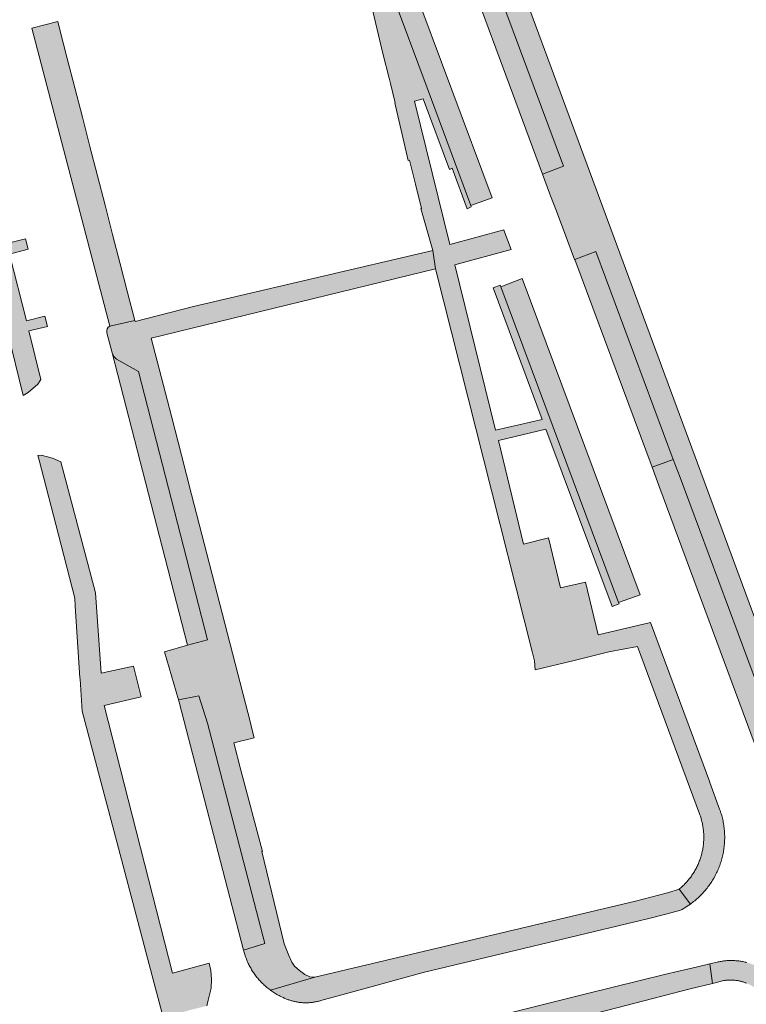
# Model space of a CAD drawing. Extents: x 97094 to 109644, y 463509 to 471969.
# Tile 60 of 256: x 103410 to 103482, y 464880 to 464978. Entities that reach past the tile are written whole.
import ezdxf

# ---------------------------------------------------------------- set-up
doc = ezdxf.new("R2010")
doc.units = 0
doc.layers.add('109 Onkruidbestrijding elementen', color=6, linetype='Continuous', lineweight=20, true_color=0xff00ff)

msp = doc.modelspace()

# ---------------------------------------------------------------- hatches: boundary and pattern name
at = {"layer": '109 Onkruidbestrijding elementen', "true_color": 0xff00ff}
for points in [[(103440.952, 465023.547), (103450.664, 464997.608), (103450.653, 464997.584), (103450.641, 464997.56), (103450.629, 464997.537), (103450.617, 464997.513), (103450.604, 464997.49), (103450.591, 464997.467), (103450.578, 464997.444), (103450.564, 464997.422), (103450.55, 464997.399), (103450.535, 464997.377), (103450.52, 464997.356), (103450.505, 464997.334), (103450.489, 464997.313), (103450.473, 464997.292), (103450.456, 464997.271), (103450.439, 464997.251), (103450.422, 464997.231), (103450.405, 464997.211), (103450.387, 464997.191), (103450.369, 464997.172), (103450.35, 464997.153), (103450.331, 464997.134), (103450.312, 464997.116), (103450.293, 464997.098), (103450.273, 464997.081), (103450.253, 464997.063), (103450.233, 464997.046), (103450.212, 464997.03), (103450.191, 464997.014), (103450.17, 464996.998), (103450.148, 464996.982), (103450.127, 464996.967), (103450.105, 464996.952), (103450.082, 464996.938), (103450.06, 464996.924), (103450.037, 464996.91), (103450.014, 464996.897), (103449.991, 464996.884), (103449.968, 464996.872), (103449.944, 464996.86), (103449.921, 464996.848), (103449.897, 464996.837), (103449.873, 464996.826), (103449.848, 464996.816), (103449.824, 464996.806), (103449.799, 464996.796), (103449.774, 464996.787), (103449.749, 464996.778), (103449.724, 464996.77), (103449.699, 464996.762), (103449.673, 464996.754), (103449.648, 464996.747), (103449.622, 464996.741), (103449.597, 464996.735), (103449.571, 464996.729), (103449.545, 464996.724), (103449.519, 464996.719), (103449.493, 464996.715), (103449.466, 464996.711), (103449.44, 464996.707), (103449.414, 464996.704), (103449.388, 464996.702), (103449.361, 464996.699), (103449.335, 464996.698), (103449.308, 464996.696), (103449.282, 464996.696), (103449.255, 464996.695), (103449.229, 464996.695), (103449.203, 464996.696), (103449.176, 464996.697), (103449.15, 464996.698), (103449.123, 464996.7), (103449.097, 464996.703), (103449.071, 464996.706), (103449.044, 464996.709), (103449.018, 464996.712), (103448.992, 464996.717), (103448.966, 464996.721), (103448.94, 464996.726), (103448.914, 464996.732), (103448.888, 464996.738), (103448.863, 464996.744), (103448.837, 464996.751), (103448.812, 464996.758), (103448.786, 464996.766), (103448.761, 464996.774), (103448.736, 464996.782), (103448.711, 464996.791), (103448.686, 464996.8), (103448.662, 464996.81), (103448.637, 464996.82), (103448.613, 464996.831), (103449.563, 464994.207), (103450.002, 464993.075), (103450.598, 464991.499), (103452.686, 464992.294), (103453.411, 464990.296), (103453.379, 464990.284), (103463.44, 464963.236), (103461.355, 464962.473), (103462.048, 464960.564), (103462.147, 464960.325), (103462.755, 464958.809), (103463.86, 464955.788), (103464.544, 464954.009), (103464.549, 464953.998), (103464.565, 464954.004), (103466.638, 464954.805), (103474.279, 464934.185), (103474.978, 464932.41), (103484.541, 464906.683), (103482.422, 464905.917), (103483.078, 464904.147), (103483.17, 464903.899), (103484.67, 464899.879), (103484.698, 464899.805), (103484.728, 464899.732), (103484.758, 464899.659), (103484.79, 464899.587), (103484.823, 464899.515), (103484.857, 464899.444), (103484.893, 464899.373), (103484.929, 464899.303), (103484.967, 464899.234), (103485.006, 464899.165), (103485.046, 464899.097), (103485.087, 464899.029), (103485.129, 464898.963), (103485.173, 464898.897), (103485.217, 464898.831), (103485.263, 464898.767), (103485.309, 464898.703), (103485.357, 464898.64), (103485.405, 464898.578), (103485.455, 464898.516), (103485.506, 464898.456), (103485.557, 464898.396), (103485.61, 464898.337), (103485.664, 464898.279), (103485.718, 464898.222), (103485.774, 464898.166), (103485.83, 464898.111), (103485.888, 464898.056), (103485.946, 464898.003), (103486.005, 464897.951), (103486.065, 464897.899), (103486.126, 464897.849), (103486.187, 464897.799), (103486.25, 464897.751), (103486.313, 464897.704), (103486.377, 464897.657), (103486.442, 464897.612), (103486.508, 464897.568), (103486.574, 464897.525), (103486.641, 464897.483), (103486.708, 464897.442), (103486.777, 464897.403), (103486.846, 464897.364), (103486.915, 464897.327), (103486.985, 464897.291), (103487.056, 464897.256), (103487.128, 464897.222), (103487.2, 464897.189), (103487.272, 464897.158), (103487.345, 464897.127), (103487.418, 464897.098), (103487.492, 464897.07), (103487.567, 464897.044), (103487.641, 464897.018), (103487.717, 464896.994), (103487.792, 464896.971), (103487.868, 464896.95), (103487.945, 464896.929), (103488.021, 464896.91), (103488.098, 464896.892), (103488.175, 464896.876), (103488.253, 464896.861), (103488.331, 464896.847), (103488.409, 464896.834), (103488.487, 464896.822), (103488.565, 464896.812), (103488.644, 464896.804), (103488.722, 464896.796), (103488.801, 464896.79), (103488.88, 464896.785), (103488.959, 464896.781), (103489.038, 464896.779), (103489.117, 464896.778), (103489.196, 464896.778), (103489.275, 464896.78), (103489.354, 464896.783), (103489.432, 464896.787), (103489.511, 464896.793), (103489.59, 464896.8), (103489.669, 464896.808), (103489.747, 464896.817), (103489.825, 464896.828), (103489.903, 464896.84), (103489.981, 464896.854), (103490.059, 464896.868), (103490.136, 464896.884), (103490.213, 464896.902), (103490.29, 464896.92), (103487.387, 464904.823), (103486.82, 464906.429), (103455.663, 464990.801), (103454.81, 464992.145), (103440.037, 465031.829), (103438.937, 465033.51), (103438.882, 465033.473), (103438.828, 465033.435), (103438.775, 465033.397), (103438.722, 465033.357), (103438.67, 465033.317), (103438.618, 465033.276), (103438.568, 465033.233), (103438.518, 465033.19), (103438.468, 465033.147), (103438.42, 465033.102), (103438.372, 465033.057), (103438.325, 465033.01), (103438.278, 465032.963), (103438.233, 465032.916), (103438.188, 465032.867), (103438.144, 465032.818), (103438.101, 465032.768), (103438.059, 465032.717), (103438.018, 465032.666), (103437.977, 465032.614), (103437.938, 465032.561), (103437.899, 465032.508), (103437.861, 465032.454), (103437.824, 465032.399), (103437.788, 465032.344), (103437.753, 465032.288), (103437.719, 465032.232), (103437.686, 465032.175), (103437.653, 465032.117), (103437.622, 465032.059), (103437.592, 465032.001), (103437.562, 465031.942), (103437.534, 465031.882), (103437.507, 465031.822), (103437.48, 465031.762), (103437.455, 465031.701), (103437.43, 465031.639), (103437.407, 465031.578), (103437.385, 465031.516), (103437.364, 465031.453), (103437.343, 465031.39), (103437.324, 465031.327), (103437.306, 465031.264), (103437.289, 465031.2), (103437.273, 465031.136), (103437.258, 465031.072), (103437.245, 465031.007), (103437.232, 465030.943), (103437.22, 465030.878), (103437.21, 465030.813), (103437.2, 465030.747), (103437.192, 465030.682), (103437.184, 465030.616), (103437.178, 465030.551), (103437.173, 465030.485), (103437.261, 465029.65), (103437.365, 465028.817), (103437.485, 465027.986), (103437.623, 465027.157), (103437.776, 465026.332), (103437.947, 465025.51), (103438.133, 465024.691), (103438.153, 465024.608), (103438.174, 465024.525), (103438.24, 465024.272), (103438.312, 465024.021), (103438.389, 465023.771), (103438.472, 465023.523), (103438.559, 465023.277), (103438.652, 465023.033), (103438.655, 465023.026), (103438.658, 465023.019), (103438.661, 465023.013), (103438.664, 465023.006), (103438.667, 465023), (103438.67, 465022.993), (103438.674, 465022.987), (103438.677, 465022.98), (103438.681, 465022.974), (103438.685, 465022.968), (103438.688, 465022.961), (103438.692, 465022.955), (103438.696, 465022.949), (103438.701, 465022.943), (103438.705, 465022.937), (103438.709, 465022.931), (103438.714, 465022.926), (103438.718, 465022.92), (103438.723, 465022.914), (103438.728, 465022.909), (103438.732, 465022.903), (103438.737, 465022.898), (103438.742, 465022.892), (103438.748, 465022.887), (103438.753, 465022.882), (103438.758, 465022.877), (103438.763, 465022.872), (103438.769, 465022.867), (103438.774, 465022.862), (103438.78, 465022.858), (103438.786, 465022.853), (103438.792, 465022.849), (103438.797, 465022.844), (103438.803, 465022.84), (103438.809, 465022.836), (103438.815, 465022.832), (103438.822, 465022.828), (103438.828, 465022.824), (103438.834, 465022.82), (103438.84, 465022.817), (103438.847, 465022.813), (103438.853, 465022.81), (103438.86, 465022.806), (103438.866, 465022.803), (103438.873, 465022.8), (103438.898, 465022.809), (103438.923, 465022.819), (103438.948, 465022.829), (103438.972, 465022.839), (103438.997, 465022.85), (103439.021, 465022.862), (103439.045, 465022.873), (103439.069, 465022.885), (103439.092, 465022.898), (103439.116, 465022.911), (103439.139, 465022.924), (103439.162, 465022.938), (103439.185, 465022.952), (103439.207, 465022.966), (103439.229, 465022.981), (103439.251, 465022.996), (103439.273, 465023.012), (103439.295, 465023.028), (103439.316, 465023.044), (103439.337, 465023.061), (103439.357, 465023.078), (103439.378, 465023.095), (103439.398, 465023.113), (103439.417, 465023.131), (103439.437, 465023.149), (103439.456, 465023.168), (103439.475, 465023.187), (103439.493, 465023.206), (103439.512, 465023.226), (103439.529, 465023.245), (103439.547, 465023.266), (103439.564, 465023.286), (103439.581, 465023.307), (103439.597, 465023.328), (103439.613, 465023.349), (103439.629, 465023.371), (103439.645, 465023.393), (103439.66, 465023.415), (103439.674, 465023.437), (103439.689, 465023.46), (103439.702, 465023.483), (103439.716, 465023.506), (103439.729, 465023.529), (103439.742, 465023.552), (103439.754, 465023.576), (103439.766, 465023.6), (103439.791, 465023.609), (103439.816, 465023.617), (103439.841, 465023.625), (103439.867, 465023.633), (103439.892, 465023.64), (103439.918, 465023.646), (103439.944, 465023.652), (103439.97, 465023.658), (103439.995, 465023.663), (103440.021, 465023.668), (103440.048, 465023.673), (103440.074, 465023.677), (103440.1, 465023.68), (103440.126, 465023.683), (103440.153, 465023.686), (103440.179, 465023.688), (103440.205, 465023.69), (103440.232, 465023.691), (103440.258, 465023.692), (103440.285, 465023.693), (103440.311, 465023.692), (103440.338, 465023.692), (103440.364, 465023.691), (103440.391, 465023.69), (103440.417, 465023.688), (103440.443, 465023.685), (103440.47, 465023.683), (103440.496, 465023.679), (103440.522, 465023.676), (103440.548, 465023.672), (103440.575, 465023.667), (103440.601, 465023.662), (103440.626, 465023.657), (103440.652, 465023.651), (103440.678, 465023.645), (103440.704, 465023.638), (103440.729, 465023.631), (103440.754, 465023.623), (103440.78, 465023.615), (103440.805, 465023.607), (103440.83, 465023.598), (103440.855, 465023.588), (103440.879, 465023.579), (103440.904, 465023.569), (103440.928, 465023.558), (103440.952, 465023.547)], [(103450.773, 464953.089), (103460.336, 464915.177), (103460.565, 464914.268), (103460.622, 464913.383), (103464.483, 464914.309), (103467.93, 464915.141), (103470.771, 464915.683), (103476.91, 464899.107), (103476.948, 464899.002), (103476.984, 464898.896), (103477.018, 464898.79), (103477.051, 464898.684), (103477.082, 464898.576), (103477.111, 464898.469), (103477.138, 464898.36), (103477.163, 464898.252), (103477.187, 464898.143), (103477.208, 464898.033), (103477.228, 464897.923), (103477.246, 464897.813), (103477.262, 464897.703), (103477.277, 464897.592), (103477.289, 464897.481), (103477.3, 464897.37), (103477.308, 464897.259), (103477.315, 464897.148), (103477.32, 464897.036), (103477.323, 464896.925), (103477.324, 464896.813), (103477.324, 464896.702), (103477.321, 464896.59), (103477.317, 464896.479), (103477.311, 464896.367), (103477.303, 464896.256), (103477.293, 464896.145), (103477.281, 464896.034), (103477.267, 464895.923), (103477.251, 464895.813), (103477.234, 464895.702), (103477.215, 464895.592), (103477.194, 464895.483), (103477.171, 464895.374), (103477.146, 464895.265), (103477.119, 464895.157), (103477.091, 464895.049), (103477.061, 464894.941), (103477.029, 464894.834), (103476.995, 464894.728), (103476.959, 464894.622), (103476.922, 464894.517), (103476.883, 464894.413), (103476.842, 464894.309), (103476.799, 464894.206), (103476.755, 464894.103), (103476.709, 464894.002), (103476.661, 464893.901), (103476.612, 464893.801), (103476.561, 464893.702), (103476.508, 464893.603), (103476.454, 464893.506), (103476.398, 464893.409), (103476.34, 464893.314), (103476.281, 464893.219), (103476.22, 464893.126), (103476.158, 464893.033), (103476.094, 464892.942), (103476.029, 464892.851), (103475.962, 464892.762), (103475.893, 464892.674), (103475.823, 464892.587), (103475.752, 464892.501), (103475.679, 464892.416), (103475.605, 464892.333), (103475.53, 464892.251), (103475.453, 464892.17), (103475.375, 464892.091), (103475.295, 464892.012), (103475.214, 464891.936), (103475.132, 464891.86), (103475.048, 464891.786), (103474.964, 464891.713), (103474.878, 464891.642), (103475.997, 464890.182), (103476.107, 464890.261), (103476.215, 464890.343), (103476.322, 464890.426), (103476.428, 464890.511), (103476.532, 464890.597), (103476.634, 464890.686), (103476.735, 464890.776), (103476.835, 464890.868), (103476.933, 464890.961), (103477.03, 464891.056), (103477.125, 464891.153), (103477.218, 464891.251), (103477.309, 464891.351), (103477.399, 464891.452), (103477.488, 464891.555), (103477.574, 464891.659), (103477.659, 464891.765), (103477.742, 464891.872), (103477.823, 464891.98), (103477.902, 464892.09), (103477.98, 464892.201), (103478.055, 464892.313), (103478.129, 464892.427), (103478.201, 464892.542), (103478.27, 464892.658), (103478.338, 464892.775), (103478.404, 464892.893), (103478.468, 464893.013), (103478.53, 464893.133), (103478.59, 464893.255), (103478.648, 464893.377), (103478.704, 464893.501), (103478.757, 464893.625), (103478.809, 464893.75), (103478.859, 464893.876), (103478.906, 464894.003), (103478.951, 464894.131), (103478.994, 464894.259), (103479.035, 464894.388), (103479.074, 464894.518), (103479.111, 464894.648), (103479.145, 464894.779), (103479.177, 464894.911), (103479.208, 464895.043), (103479.235, 464895.175), (103479.261, 464895.308), (103479.284, 464895.442), (103479.305, 464895.576), (103479.324, 464895.71), (103479.341, 464895.844), (103479.355, 464895.979), (103479.367, 464896.114), (103479.377, 464896.249), (103479.385, 464896.384), (103479.39, 464896.519), (103479.393, 464896.655), (103479.394, 464896.79), (103479.393, 464896.926), (103479.389, 464897.061), (103479.383, 464897.196), (103479.375, 464897.332), (103479.364, 464897.467), (103479.351, 464897.601), (103479.336, 464897.736), (103479.319, 464897.87), (103479.299, 464898.004), (103479.278, 464898.138), (103479.253, 464898.271), (103479.227, 464898.404), (103479.199, 464898.537), (103479.168, 464898.669), (103479.135, 464898.8), (103479.1, 464898.931), (103479.063, 464899.061), (103479.023, 464899.191), (103478.982, 464899.319), (103478.938, 464899.448), (103478.892, 464899.575), (103477.915, 464902.222), (103477.911, 464902.233), (103477.264, 464904.03), (103472.056, 464918.068), (103466.871, 464916.849), (103465.617, 464922.055), (103463.156, 464921.503), (103461.965, 464926.456), (103459.486, 464925.827), (103457.011, 464936.072), (103461.698, 464937.216), (103468.248, 464919.652), (103468.939, 464919.893), (103468.897, 464920.048), (103462.428, 464937.395), (103457.248, 464951.313), (103457.167, 464951.471), (103456.48, 464951.212), (103461.336, 464938.147), (103456.705, 464937.098), (103452.679, 464953.485), (103458.254, 464954.982), (103457.549, 464956.901), (103457.529, 464956.954), (103452.191, 464955.494), (103448.687, 464969.683), (103449.543, 464969.928), (103452.154, 464962.928), (103452.409, 464963.04), (103453.904, 464959.031), (103454.3, 464959.217), (103454.274, 464959.354), (103449.938, 464971.021), (103447.181, 464978.441), (103446.319, 464980.762), (103448.394, 464981.522), (103445.318, 464989.832), (103444.769, 464991.376), (103444.403, 464992.227), (103442.635, 464997.074), (103439.217, 465006.154), (103439.167, 465006.287), (103438.634, 465006.049), (103436.809, 465005.29), (103436.898, 465004.927), (103437.207, 465004.101), (103436.564, 465003.844), (103436.671, 465003.519), (103436.105, 465003.306), (103438.321, 464997.512), (103438.834, 464997.684), (103438.965, 464997.383), (103439.612, 464997.627), (103439.953, 464996.82), (103440.043, 464996.351), (103440.526, 464996.57), (103441.273, 464994.545), (103444.479, 464985.85), (103444.824, 464984.914), (103443.611, 464982.521), (103444.263, 464979.891), (103445.575, 464974.399), (103446.179, 464971.964), (103446.31, 464971.437), (103446.783, 464969.528), (103446.744, 464969.518), (103448.063, 464963.814), (103448.195, 464963.847), (103448.788, 464961.454), (103449.382, 464959.06), (103449.331, 464959.047), (103450.51, 464954.885), (103450.773, 464953.089)], [(103461.355, 464962.473), (103463.44, 464963.236), (103453.379, 464990.284), (103453.411, 464990.296), (103452.686, 464992.294), (103450.598, 464991.499), (103451.354, 464989.501), (103461.355, 464962.473)], [(103448.394, 464981.522), (103446.319, 464980.762), (103447.181, 464978.441), (103449.938, 464971.021), (103454.274, 464959.354), (103456.371, 464960.126), (103448.394, 464981.522)], [(103414.335, 464973.916), (103413.541, 464977.002), (103413.392, 464977.584), (103410.819, 464976.93), (103418.534, 464947.392), (103421.008, 464947.979), (103420.266, 464950.862), (103419.566, 464953.583), (103418.819, 464956.488), (103418.072, 464959.391), (103417.324, 464962.297), (103416.577, 464965.202), (103415.83, 464968.107), (103415.082, 464971.011), (103414.335, 464973.916)], [(103410.187, 464956.053), (103408.363, 464955.58), (103404.986, 464968.604), (103406.886, 464969.097), (103406.651, 464970.025), (103404.686, 464969.541), (103403.387, 464974.822), (103401.438, 464974.099), (103402.343, 464970.771), (103402.911, 464968.573), (103403.479, 464966.374), (103403.468, 464966.371), (103404.735, 464961.544), (103404.753, 464961.549), (103405.334, 464959.303), (103405.914, 464957.057), (103407.19, 464952.197), (103407.203, 464952.2), (103407.829, 464949.777), (103408.012, 464949.069), (103408.425, 464946.886), (103409.973, 464940.555), (103410.462, 464940.83), (103411.421, 464941.674), (103411.702, 464942.107), (103410.538, 464946.93), (103412.383, 464947.375), (103412.123, 464948.401), (103410.297, 464947.933), (103408.603, 464954.541), (103410.449, 464955.015), (103410.187, 464956.053)], [(103418.534, 464947.392), (103418.363, 464947.29), (103418.286, 464947.154), (103418.252, 464946.974), (103418.244, 464946.748), (103418.782, 464944.779), (103418.94, 464944.412), (103419.198, 464944.151), (103421.39, 464942.918), (103428.202, 464916.354), (103426.229, 464915.801), (103423.949, 464915.162), (103425.349, 464910.392), (103427.348, 464910.812), (103428.209, 464908.097), (103433.868, 464886.271), (103431.783, 464885.616), (103431.811, 464885.503), (103431.841, 464885.39), (103431.873, 464885.278), (103431.907, 464885.166), (103431.943, 464885.055), (103431.981, 464884.945), (103432.02, 464884.835), (103432.061, 464884.726), (103432.105, 464884.618), (103432.15, 464884.51), (103432.197, 464884.403), (103432.245, 464884.297), (103432.296, 464884.192), (103432.348, 464884.088), (103432.402, 464883.984), (103432.458, 464883.882), (103432.515, 464883.78), (103432.574, 464883.68), (103432.635, 464883.58), (103432.698, 464883.482), (103432.762, 464883.385), (103432.828, 464883.288), (103432.895, 464883.193), (103432.964, 464883.099), (103433.035, 464883.006), (103433.107, 464882.915), (103433.181, 464882.824), (103433.256, 464882.735), (103433.333, 464882.647), (103433.411, 464882.561), (103433.491, 464882.476), (103433.572, 464882.392), (103433.655, 464882.31), (103433.739, 464882.229), (103433.824, 464882.149), (103433.911, 464882.071), (103433.999, 464881.994), (103434.088, 464881.919), (103434.178, 464881.845), (103434.27, 464881.773), (103434.363, 464881.703), (103434.457, 464881.634), (103438.836, 464882.931), (103438.347, 464882.957), (103437.836, 464883.186), (103437.31, 464883.585), (103436.806, 464884.04), (103436.542, 464884.421), (103436.243, 464885.071), (103435.789, 464886.226), (103433.576, 464895.383), (103433.636, 464895.398), (103431.519, 464903.438), (103430.804, 464906.155), (103432.831, 464906.644), (103432.607, 464907.518), (103432.454, 464908.114), (103426.624, 464930.746), (103425.628, 464934.615), (103424.632, 464938.483), (103422.643, 464946.204), (103450.773, 464953.089), (103450.51, 464954.885), (103426.82, 464949.362), (103421.035, 464947.874), (103421.008, 464947.979), (103418.534, 464947.392)], [(103472.205, 464933.434), (103474.279, 464934.185), (103466.638, 464954.805), (103464.565, 464954.004), (103472.205, 464933.434)], [(103468.897, 464920.048), (103471.018, 464920.812), (103459.357, 464952.115), (103457.248, 464951.313), (103462.428, 464937.395), (103468.897, 464920.048)], [(103426.229, 464915.801), (103428.202, 464916.354), (103421.39, 464942.918), (103419.198, 464944.151), (103418.94, 464944.412), (103418.782, 464944.779), (103426.229, 464915.801)], [(103424.735, 464883.341), (103417.987, 464909.842), (103421.656, 464910.687), (103420.884, 464913.719), (103417.695, 464913.033), (103417.116, 464920.99), (103413.693, 464933.959), (103412.884, 464934.32), (103411.755, 464934.619), (103411.417, 464934.604), (103411.537, 464934.141), (103413.184, 464927.776), (103415.074, 464920.472), (103415.125, 464919.68), (103415.584, 464912.583), (103415.592, 464912.464), (103415.798, 464909.278), (103417.117, 464904.292), (103419.224, 464896.324), (103422.893, 464882.452), (103423.813, 464878.973), (103423.775, 464878.526), (103425.718, 464879.482), (103428.143, 464880.097), (103428.29, 464880.658), (103428.576, 464881.854), (103428.61, 464882.742), (103428.545, 464883.611), (103428.364, 464884.322), (103424.735, 464883.341)], [(103474.279, 464934.185), (103472.205, 464933.434), (103472.861, 464931.638), (103482.422, 464905.917), (103484.541, 464906.683), (103474.978, 464932.41), (103474.279, 464934.185)], [(103425.349, 464910.392), (103425.409, 464910.162), (103431.783, 464885.616), (103433.868, 464886.271), (103428.209, 464908.097), (103427.348, 464910.812), (103425.349, 464910.392)], [(103438.836, 464882.931), (103434.457, 464881.634), (103434.559, 464881.562), (103434.662, 464881.492), (103434.766, 464881.424), (103434.871, 464881.358), (103434.978, 464881.293), (103435.085, 464881.231), (103435.194, 464881.171), (103435.304, 464881.112), (103435.415, 464881.056), (103435.527, 464881.001), (103435.64, 464880.949), (103435.718, 464880.911), (103435.796, 464880.874), (103435.875, 464880.838), (103435.955, 464880.804), (103436.035, 464880.771), (103436.116, 464880.739), (103436.197, 464880.709), (103436.279, 464880.68), (103436.361, 464880.653), (103436.443, 464880.627), (103436.527, 464880.602), (103436.61, 464880.579), (103436.694, 464880.557), (103436.778, 464880.537), (103436.863, 464880.518), (103436.948, 464880.5), (103437.033, 464880.484), (103437.118, 464880.469), (103437.204, 464880.456), (103437.29, 464880.444), (103437.376, 464880.434), (103437.462, 464880.425), (103437.548, 464880.418), (103437.635, 464880.412), (103437.721, 464880.407), (103437.808, 464880.404), (103437.895, 464880.403), (103437.981, 464880.403), (103438.068, 464880.404), (103438.155, 464880.407), (103438.241, 464880.411), (103438.328, 464880.417), (103438.414, 464880.424), (103438.5, 464880.433), (103438.586, 464880.443), (103438.672, 464880.455), (103438.758, 464880.468), (103438.843, 464880.482), (103438.929, 464880.498), (103439.014, 464880.516), (103439.098, 464880.534), (103439.182, 464880.555), (103439.266, 464880.576), (103439.35, 464880.599), (103439.433, 464880.624), (103442.214, 464881.386), (103443.669, 464881.785), (103449.544, 464883.394), (103471.893, 464888.746), (103473.564, 464889.184), (103474.937, 464889.543), (103475.175, 464889.641), (103475.379, 464889.783), (103475.537, 464889.877), (103475.693, 464889.975), (103475.846, 464890.077), (103475.997, 464890.182), (103474.878, 464891.642), (103473.868, 464891.323), (103473.615, 464891.256), (103470.578, 464890.448), (103438.836, 464882.931)], [(103515.681, 464783.963), (103516.766, 464784.359), (103517.708, 464784.695), (103518.274, 464785.127), (103518.852, 464785.938), (103519.531, 464787.383), (103519.654, 464788.789), (103519.595, 464789.632), (103519.279, 464790.834), (103518.782, 464792.164), (103514.752, 464802.955), (103511.862, 464810.698), (103502.711, 464835.213), (103493.256, 464860.745), (103487.746, 464874.978), (103486.833, 464877.429), (103486.149, 464879.185), (103485.575, 464880.736), (103485.54, 464880.828), (103485.503, 464880.92), (103485.465, 464881.011), (103485.426, 464881.101), (103485.385, 464881.191), (103485.342, 464881.28), (103485.298, 464881.369), (103485.252, 464881.456), (103485.205, 464881.543), (103485.157, 464881.629), (103485.107, 464881.714), (103485.056, 464881.798), (103485.003, 464881.882), (103484.949, 464881.964), (103484.894, 464882.046), (103484.837, 464882.127), (103484.779, 464882.207), (103484.719, 464882.285), (103484.658, 464882.363), (103484.596, 464882.44), (103484.533, 464882.515), (103484.468, 464882.59), (103484.402, 464882.664), (103484.335, 464882.736), (103484.267, 464882.807), (103484.197, 464882.877), (103484.127, 464882.946), (103484.055, 464883.014), (103483.982, 464883.081), (103483.908, 464883.146), (103483.833, 464883.21), (103483.757, 464883.273), (103483.68, 464883.334), (103483.601, 464883.394), (103483.522, 464883.453), (103483.442, 464883.511), (103483.361, 464883.567), (103483.279, 464883.622), (103483.196, 464883.675), (103483.112, 464883.727), (103483.027, 464883.778), (103482.942, 464883.827), (103482.855, 464883.875), (103482.768, 464883.922), (103482.68, 464883.966), (103482.592, 464884.01), (103482.502, 464884.052), (103482.412, 464884.092), (103482.322, 464884.131), (103482.23, 464884.168), (103482.138, 464884.204), (103482.046, 464884.238), (103481.953, 464884.271), (103481.859, 464884.302), (103481.765, 464884.332), (103481.67, 464884.36), (103481.575, 464884.386), (103481.479, 464884.411), (103481.384, 464884.435), (103481.287, 464884.456), (103481.191, 464884.476), (103481.094, 464884.495), (103480.996, 464884.511), (103480.899, 464884.527), (103480.801, 464884.54), (103480.703, 464884.552), (103480.605, 464884.562), (103480.507, 464884.571), (103480.408, 464884.578), (103480.309, 464884.583), (103480.211, 464884.587), (103480.112, 464884.589), (103480.013, 464884.589), (103479.915, 464884.588), (103479.816, 464884.585), (103479.718, 464884.58), (103479.619, 464884.574), (103479.521, 464884.566), (103479.422, 464884.556), (103479.324, 464884.545), (103479.226, 464884.532), (103479.129, 464884.518), (103479.031, 464884.502), (103478.934, 464884.484), (103478.838, 464884.465), (103478.741, 464884.444), (103478.645, 464884.421), (103477.937, 464884.248), (103478.178, 464882.326), (103479.295, 464882.597), (103479.364, 464882.608), (103479.434, 464882.618), (103479.504, 464882.626), (103479.573, 464882.634), (103479.643, 464882.64), (103479.713, 464882.645), (103479.783, 464882.649), (103479.853, 464882.651), (103479.924, 464882.653), (103479.994, 464882.653), (103480.064, 464882.652), (103480.134, 464882.65), (103480.204, 464882.647), (103480.274, 464882.643), (103480.344, 464882.637), (103480.414, 464882.63), (103480.484, 464882.622), (103480.554, 464882.613), (103480.623, 464882.603), (103480.692, 464882.592), (103480.761, 464882.579), (103480.83, 464882.565), (103480.899, 464882.55), (103480.967, 464882.534), (103481.035, 464882.517), (103481.103, 464882.499), (103481.17, 464882.479), (103481.237, 464882.459), (103481.304, 464882.437), (103481.371, 464882.414), (103481.436, 464882.39), (103481.502, 464882.365), (103481.567, 464882.339), (103481.632, 464882.311), (103481.696, 464882.283), (103481.76, 464882.254), (103481.823, 464882.223), (103481.886, 464882.191), (103481.948, 464882.159), (103482.009, 464882.125), (103482.07, 464882.09), (103482.131, 464882.055), (103482.191, 464882.018), (103482.25, 464881.98), (103482.308, 464881.942), (103482.366, 464881.902), (103482.423, 464881.861), (103482.48, 464881.819), (103482.536, 464881.777), (103482.591, 464881.733), (103482.645, 464881.689), (103482.699, 464881.644), (103482.752, 464881.597), (103482.804, 464881.55), (103482.855, 464881.502), (103482.905, 464881.453), (103482.955, 464881.404), (103483.004, 464881.353), (103483.052, 464881.302), (103483.099, 464881.25), (103483.145, 464881.197), (103483.19, 464881.143), (103483.234, 464881.089), (103483.278, 464881.034), (103483.32, 464880.978), (103483.362, 464880.921), (103483.402, 464880.864), (103483.442, 464880.806), (103483.48, 464880.747), (103483.518, 464880.688), (103483.698, 464880.205), (103492.171, 464857.578), (103493.097, 464855.107), (103499.889, 464836.967), (103500.871, 464834.346), (103509.758, 464810.613), (103510.503, 464808.623), (103511.56, 464805.791), (103514.142, 464794.551), (103515.59, 464789.405), (103515.663, 464787.743), (103515.425, 464785.997), (103515.106, 464785.881), (103514.641, 464785.771), (103515.681, 464783.963)], [(103461.006, 464877.922), (103463.234, 464878.47), (103475.972, 464881.79), (103478.178, 464882.326), (103477.937, 464884.248), (103476.701, 464883.946), (103474.86, 464883.544), (103473.447, 464883.199), (103465.804, 464881.325), (103449.748, 464877.29), (103445.069, 464876.222), (103443.562, 464875.878), (103442.732, 464875.688), (103441.434, 464875.337), (103440.47, 464874.845), (103439.901, 464874.343), (103441.768, 464872.968), (103442.617, 464873.438), (103461.006, 464877.922)]]:
    msp.add_hatch(color=6, dxfattribs=at).paths.add_polyline_path(points)

# ---------------------------------------------------------------- linework, layer by layer
at = {"layer": '109 Onkruidbestrijding elementen', "color": 3, "true_color": 0x00ff00}
for points in [[(103461.355, 464962.473), (103463.44, 464963.236), (103453.379, 464990.284), (103453.411, 464990.296), (103452.686, 464992.294), (103450.598, 464991.499), (103451.354, 464989.501), (103461.355, 464962.473)], [(103448.394, 464981.522), (103446.319, 464980.762), (103447.181, 464978.441), (103449.938, 464971.021), (103454.274, 464959.354), (103456.371, 464960.126), (103448.394, 464981.522)], [(103414.335, 464973.916), (103413.541, 464977.002), (103413.392, 464977.584), (103410.819, 464976.93), (103418.534, 464947.392), (103421.008, 464947.979), (103420.266, 464950.862), (103419.566, 464953.583), (103418.819, 464956.488), (103418.072, 464959.391), (103417.324, 464962.297), (103416.577, 464965.202), (103415.83, 464968.107), (103415.082, 464971.011), (103414.335, 464973.916)], [(103418.534, 464947.392), (103418.363, 464947.29), (103418.286, 464947.154), (103418.252, 464946.974), (103418.244, 464946.748), (103418.782, 464944.779), (103418.94, 464944.412), (103419.198, 464944.151), (103421.39, 464942.918), (103428.202, 464916.354), (103426.229, 464915.801), (103423.949, 464915.162), (103425.349, 464910.392), (103427.348, 464910.812), (103428.209, 464908.097), (103433.868, 464886.271), (103431.783, 464885.616), (103431.811, 464885.503), (103431.841, 464885.39), (103431.873, 464885.278), (103431.907, 464885.166), (103431.943, 464885.055), (103431.981, 464884.945), (103432.02, 464884.835), (103432.061, 464884.726), (103432.105, 464884.618), (103432.15, 464884.51), (103432.197, 464884.403), (103432.245, 464884.297), (103432.296, 464884.192), (103432.348, 464884.088), (103432.402, 464883.984), (103432.458, 464883.882), (103432.515, 464883.78), (103432.574, 464883.68), (103432.635, 464883.58), (103432.698, 464883.482), (103432.762, 464883.385), (103432.828, 464883.288), (103432.895, 464883.193), (103432.964, 464883.099), (103433.035, 464883.006), (103433.107, 464882.915), (103433.181, 464882.824), (103433.256, 464882.735), (103433.333, 464882.647), (103433.411, 464882.561), (103433.491, 464882.476), (103433.572, 464882.392), (103433.655, 464882.31), (103433.739, 464882.229), (103433.824, 464882.149), (103433.911, 464882.071), (103433.999, 464881.994), (103434.088, 464881.919), (103434.178, 464881.845), (103434.27, 464881.773), (103434.363, 464881.703), (103434.457, 464881.634), (103438.836, 464882.931), (103438.347, 464882.957), (103437.836, 464883.186), (103437.31, 464883.585), (103436.806, 464884.04), (103436.542, 464884.421), (103436.243, 464885.071), (103435.789, 464886.226), (103433.576, 464895.383), (103433.636, 464895.398), (103431.519, 464903.438), (103430.804, 464906.155), (103432.831, 464906.644), (103432.607, 464907.518), (103432.454, 464908.114), (103426.624, 464930.746), (103425.628, 464934.615), (103424.632, 464938.483), (103422.643, 464946.204), (103450.773, 464953.089), (103450.51, 464954.885), (103426.82, 464949.362), (103421.035, 464947.874), (103421.008, 464947.979), (103418.534, 464947.392)], [(103472.205, 464933.434), (103474.279, 464934.185), (103466.638, 464954.805), (103464.565, 464954.004), (103472.205, 464933.434)], [(103468.897, 464920.048), (103471.018, 464920.812), (103459.357, 464952.115), (103457.248, 464951.313), (103462.428, 464937.395), (103468.897, 464920.048)], [(103426.229, 464915.801), (103428.202, 464916.354), (103421.39, 464942.918), (103419.198, 464944.151), (103418.94, 464944.412), (103418.782, 464944.779), (103426.229, 464915.801)], [(103474.279, 464934.185), (103472.205, 464933.434), (103472.861, 464931.638), (103482.422, 464905.917), (103484.541, 464906.683), (103474.978, 464932.41), (103474.279, 464934.185)], [(103425.349, 464910.392), (103425.409, 464910.162), (103431.783, 464885.616), (103433.868, 464886.271), (103428.209, 464908.097), (103427.348, 464910.812), (103425.349, 464910.392)], [(103438.836, 464882.931), (103434.457, 464881.634), (103434.559, 464881.562), (103434.662, 464881.492), (103434.766, 464881.424), (103434.871, 464881.358), (103434.978, 464881.293), (103435.085, 464881.231), (103435.194, 464881.171), (103435.304, 464881.112), (103435.415, 464881.056), (103435.527, 464881.001), (103435.64, 464880.949), (103435.718, 464880.911), (103435.796, 464880.874), (103435.875, 464880.838), (103435.955, 464880.804), (103436.035, 464880.771), (103436.116, 464880.739), (103436.197, 464880.709), (103436.279, 464880.68), (103436.361, 464880.653), (103436.443, 464880.627), (103436.527, 464880.602), (103436.61, 464880.579), (103436.694, 464880.557), (103436.778, 464880.537), (103436.863, 464880.518), (103436.948, 464880.5), (103437.033, 464880.484), (103437.118, 464880.469), (103437.204, 464880.456), (103437.29, 464880.444), (103437.376, 464880.434), (103437.462, 464880.425), (103437.548, 464880.418), (103437.635, 464880.412), (103437.721, 464880.407), (103437.808, 464880.404), (103437.895, 464880.403), (103437.981, 464880.403), (103438.068, 464880.404), (103438.155, 464880.407), (103438.241, 464880.411), (103438.328, 464880.417), (103438.414, 464880.424), (103438.5, 464880.433), (103438.586, 464880.443), (103438.672, 464880.455), (103438.758, 464880.468), (103438.843, 464880.482), (103438.929, 464880.498), (103439.014, 464880.516), (103439.098, 464880.534), (103439.182, 464880.555), (103439.266, 464880.576), (103439.35, 464880.599), (103439.433, 464880.624), (103442.214, 464881.386), (103443.669, 464881.785), (103449.544, 464883.394), (103471.893, 464888.746), (103473.564, 464889.184), (103474.937, 464889.543), (103475.175, 464889.641), (103475.379, 464889.783), (103475.537, 464889.877), (103475.693, 464889.975), (103475.846, 464890.077), (103475.997, 464890.182), (103474.878, 464891.642), (103473.868, 464891.323), (103473.615, 464891.256), (103470.578, 464890.448), (103438.836, 464882.931)], [(103461.006, 464877.922), (103463.234, 464878.47), (103475.972, 464881.79), (103478.178, 464882.326), (103477.937, 464884.248), (103476.701, 464883.946), (103474.86, 464883.544), (103473.447, 464883.199), (103465.804, 464881.325), (103449.748, 464877.29), (103445.069, 464876.222), (103443.562, 464875.878), (103442.732, 464875.688), (103441.434, 464875.337), (103440.47, 464874.845), (103439.901, 464874.343), (103441.768, 464872.968), (103442.617, 464873.438), (103461.006, 464877.922)]]:
    msp.add_lwpolyline(points, close=True, dxfattribs=at)
for points in [[(103486.82, 464906.429), (103455.663, 464990.801)], [(103453.379, 464990.284), (103463.44, 464963.236), (103461.355, 464962.473), (103462.048, 464960.564), (103462.147, 464960.325), (103462.755, 464958.809), (103463.86, 464955.788), (103464.544, 464954.009), (103464.549, 464953.998), (103464.565, 464954.004), (103466.638, 464954.805), (103474.279, 464934.185), (103474.978, 464932.41), (103484.541, 464906.683)], [(103444.263, 464979.891), (103445.575, 464974.399), (103446.179, 464971.964), (103446.31, 464971.437), (103446.783, 464969.528), (103446.744, 464969.518), (103448.063, 464963.814), (103448.195, 464963.847), (103448.788, 464961.454), (103449.382, 464959.06), (103449.331, 464959.047), (103450.51, 464954.885), (103450.773, 464953.089), (103450.773, 464953.089), (103460.336, 464915.177), (103460.565, 464914.268), (103460.622, 464913.383), (103464.483, 464914.309), (103467.93, 464915.141), (103470.771, 464915.683), (103476.91, 464899.107), (103476.948, 464899.002), (103476.984, 464898.896), (103477.018, 464898.79), (103477.051, 464898.684), (103477.082, 464898.576), (103477.111, 464898.469), (103477.138, 464898.36), (103477.163, 464898.252), (103477.187, 464898.143), (103477.208, 464898.033), (103477.228, 464897.923), (103477.246, 464897.813), (103477.262, 464897.703), (103477.277, 464897.592), (103477.289, 464897.481), (103477.3, 464897.37), (103477.308, 464897.259), (103477.315, 464897.148), (103477.32, 464897.036), (103477.323, 464896.925), (103477.324, 464896.813), (103477.324, 464896.702), (103477.321, 464896.59), (103477.317, 464896.479), (103477.311, 464896.367), (103477.303, 464896.256), (103477.293, 464896.145), (103477.281, 464896.034), (103477.267, 464895.923), (103477.251, 464895.813), (103477.234, 464895.702), (103477.215, 464895.592), (103477.194, 464895.483), (103477.171, 464895.374), (103477.146, 464895.265), (103477.119, 464895.157), (103477.091, 464895.049), (103477.061, 464894.941), (103477.029, 464894.834), (103476.995, 464894.728), (103476.959, 464894.622), (103476.922, 464894.517), (103476.883, 464894.413), (103476.842, 464894.309), (103476.799, 464894.206), (103476.755, 464894.103), (103476.709, 464894.002), (103476.661, 464893.901), (103476.612, 464893.801), (103476.561, 464893.702), (103476.508, 464893.603), (103476.454, 464893.506), (103476.398, 464893.409), (103476.34, 464893.314), (103476.281, 464893.219), (103476.22, 464893.126), (103476.158, 464893.033), (103476.094, 464892.942), (103476.029, 464892.851), (103475.962, 464892.762), (103475.893, 464892.674), (103475.823, 464892.587), (103475.752, 464892.501), (103475.679, 464892.416), (103475.605, 464892.333), (103475.53, 464892.251), (103475.453, 464892.17), (103475.375, 464892.091), (103475.295, 464892.012), (103475.214, 464891.936), (103475.132, 464891.86), (103475.048, 464891.786), (103474.964, 464891.713), (103474.878, 464891.642), (103475.997, 464890.182), (103476.107, 464890.261), (103476.215, 464890.343), (103476.322, 464890.426), (103476.428, 464890.511), (103476.532, 464890.597), (103476.634, 464890.686), (103476.735, 464890.776), (103476.835, 464890.868), (103476.933, 464890.961), (103477.03, 464891.056), (103477.125, 464891.153), (103477.218, 464891.251), (103477.309, 464891.351), (103477.399, 464891.452), (103477.488, 464891.555), (103477.574, 464891.659), (103477.659, 464891.765), (103477.742, 464891.872), (103477.823, 464891.98), (103477.902, 464892.09), (103477.98, 464892.201), (103478.055, 464892.313), (103478.129, 464892.427), (103478.201, 464892.542), (103478.27, 464892.658), (103478.338, 464892.775), (103478.404, 464892.893), (103478.468, 464893.013), (103478.53, 464893.133), (103478.59, 464893.255), (103478.648, 464893.377), (103478.704, 464893.501), (103478.757, 464893.625), (103478.809, 464893.75), (103478.859, 464893.876), (103478.906, 464894.003), (103478.951, 464894.131), (103478.994, 464894.259), (103479.035, 464894.388), (103479.074, 464894.518), (103479.111, 464894.648), (103479.145, 464894.779), (103479.177, 464894.911), (103479.208, 464895.043), (103479.235, 464895.175), (103479.261, 464895.308), (103479.284, 464895.442), (103479.305, 464895.576), (103479.324, 464895.71), (103479.341, 464895.844), (103479.355, 464895.979), (103479.367, 464896.114), (103479.377, 464896.249), (103479.385, 464896.384), (103479.39, 464896.519), (103479.393, 464896.655), (103479.394, 464896.79), (103479.393, 464896.926), (103479.389, 464897.061), (103479.383, 464897.196), (103479.375, 464897.332), (103479.364, 464897.467), (103479.351, 464897.601), (103479.336, 464897.736), (103479.319, 464897.87), (103479.299, 464898.004), (103479.278, 464898.138), (103479.253, 464898.271), (103479.227, 464898.404), (103479.199, 464898.537), (103479.168, 464898.669), (103479.135, 464898.8), (103479.1, 464898.931), (103479.063, 464899.061), (103479.023, 464899.191), (103478.982, 464899.319), (103478.938, 464899.448), (103478.892, 464899.575), (103477.915, 464902.222), (103477.911, 464902.233), (103477.264, 464904.03), (103472.056, 464918.068), (103466.871, 464916.849), (103465.617, 464922.055), (103463.156, 464921.503), (103461.965, 464926.456), (103459.486, 464925.827), (103457.011, 464936.072), (103461.698, 464937.216), (103468.248, 464919.652), (103468.939, 464919.893), (103468.897, 464920.048), (103462.428, 464937.395), (103457.248, 464951.313), (103457.167, 464951.471), (103456.48, 464951.212), (103461.336, 464938.147), (103456.705, 464937.098), (103452.679, 464953.485), (103458.254, 464954.982), (103457.549, 464956.901), (103457.529, 464956.954), (103452.191, 464955.494), (103448.687, 464969.683), (103449.543, 464969.928), (103452.154, 464962.928), (103452.409, 464963.04), (103453.904, 464959.031), (103454.3, 464959.217), (103454.274, 464959.354), (103449.938, 464971.021), (103447.181, 464978.441)], [(103408.425, 464946.886), (103409.973, 464940.555), (103410.462, 464940.83), (103411.421, 464941.674), (103411.702, 464942.107), (103410.538, 464946.93), (103412.383, 464947.375), (103412.123, 464948.401), (103410.297, 464947.933), (103408.603, 464954.541), (103410.449, 464955.015), (103410.187, 464956.053), (103410.187, 464956.053), (103408.363, 464955.58)], [(103428.143, 464880.097), (103428.29, 464880.658), (103428.576, 464881.854), (103428.61, 464882.742), (103428.545, 464883.611), (103428.364, 464884.322), (103424.735, 464883.341), (103424.735, 464883.341), (103417.987, 464909.842), (103421.656, 464910.687), (103420.884, 464913.719), (103417.695, 464913.033), (103417.116, 464920.99), (103413.693, 464933.959), (103412.884, 464934.32), (103411.755, 464934.619), (103411.417, 464934.604), (103411.537, 464934.141), (103413.184, 464927.776), (103415.074, 464920.472), (103415.125, 464919.68), (103415.584, 464912.583), (103415.592, 464912.464), (103415.798, 464909.278), (103417.117, 464904.292), (103419.224, 464896.324), (103422.893, 464882.452), (103423.813, 464878.973)], [(103481.575, 464884.386), (103481.479, 464884.411), (103481.384, 464884.435), (103481.287, 464884.456), (103481.191, 464884.476), (103481.094, 464884.495), (103480.996, 464884.511), (103480.899, 464884.527), (103480.801, 464884.54), (103480.703, 464884.552), (103480.605, 464884.562), (103480.507, 464884.571), (103480.408, 464884.578), (103480.309, 464884.583), (103480.211, 464884.587), (103480.112, 464884.589), (103480.013, 464884.589), (103479.915, 464884.588), (103479.816, 464884.585), (103479.718, 464884.58), (103479.619, 464884.574), (103479.521, 464884.566), (103479.422, 464884.556), (103479.324, 464884.545), (103479.226, 464884.532), (103479.129, 464884.518), (103479.031, 464884.502), (103478.934, 464884.484), (103478.838, 464884.465), (103478.741, 464884.444), (103478.645, 464884.421), (103477.937, 464884.248), (103478.178, 464882.326), (103479.295, 464882.597), (103479.364, 464882.608), (103479.434, 464882.618), (103479.504, 464882.626), (103479.573, 464882.634), (103479.643, 464882.64), (103479.713, 464882.645), (103479.783, 464882.649), (103479.853, 464882.651), (103479.924, 464882.653), (103479.994, 464882.653), (103480.064, 464882.652), (103480.134, 464882.65), (103480.204, 464882.647), (103480.274, 464882.643), (103480.344, 464882.637), (103480.414, 464882.63), (103480.484, 464882.622), (103480.554, 464882.613), (103480.623, 464882.603), (103480.692, 464882.592), (103480.761, 464882.579), (103480.83, 464882.565), (103480.899, 464882.55), (103480.967, 464882.534), (103481.035, 464882.517), (103481.103, 464882.499), (103481.17, 464882.479), (103481.237, 464882.459), (103481.304, 464882.437), (103481.371, 464882.414), (103481.436, 464882.39), (103481.502, 464882.365), (103481.567, 464882.339)]]:
    msp.add_lwpolyline(points, dxfattribs=at)

doc.saveas('drawing.dxf')
